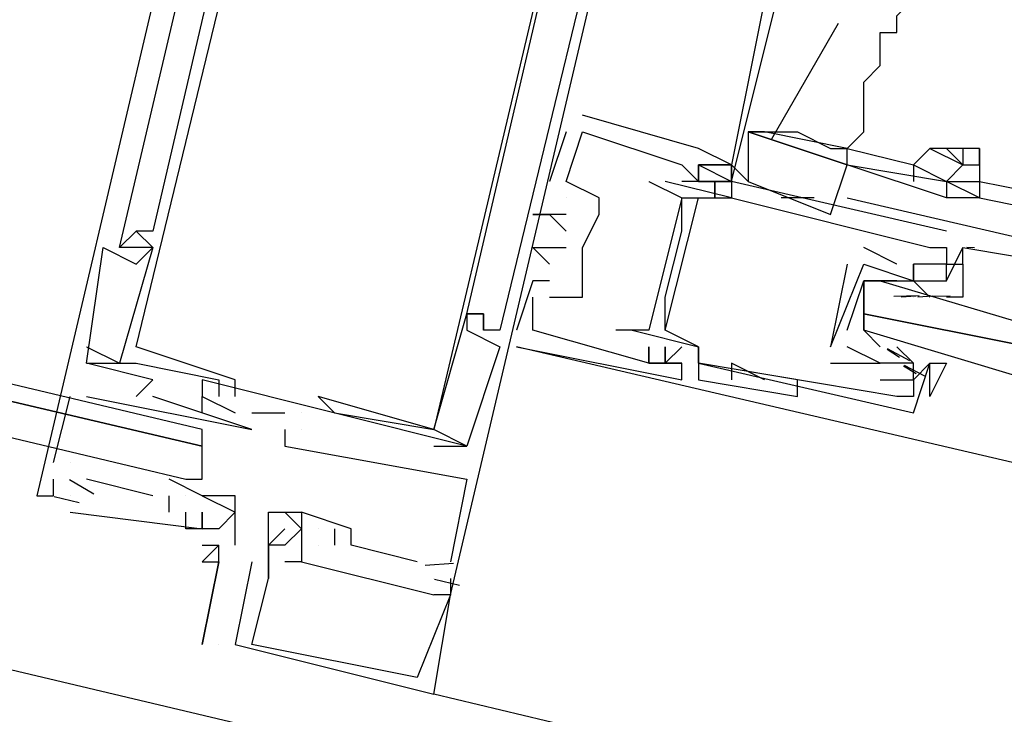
# Model space of a CAD drawing. Header units: feet. Extents: x -79 to 198, y -22 to 181.
# Tile 26 of 256: x 77.119 to 77.913, y 16.855 to 17.415. Entities that reach past the tile are written whole.
import ezdxf

# ---------------------------------------------------------------- set-up
doc = ezdxf.new("R2010")
doc.units = ezdxf.units.FT
doc.layers.add('A-LINEA', color=7, linetype='CONTINUOUS')

msp = doc.modelspace()

# ---------------------------------------------------------------- linework, layer by layer
at = {"layer": 'A-LINEA'}
for p, q in [((72.7333, 17.9244), (86.3467, 14.7111)), ((77.7794, 17.4118), (77.7256, 17.3184)), ((77.6667, 17.3111), (77.5733, 17.3378)), ((77.5733, 17.3378), (77.5733, 17.3378)), ((77.6667, 17.3111), (77.5733, 17.3378)), ((77.5733, 17.3378), (77.5733, 17.3378)), ((77.6667, 17.3111), (77.5733, 17.3378)), ((77.5733, 17.3378), (77.5733, 17.3378)), ((77.56, 17.3244), (77.5467, 17.2844)), ((77.56, 17.3244), (77.5467, 17.2844)), ((77.56, 17.3244), (77.5467, 17.2844)), ((77.56, 17.3244), (77.56, 17.3244)), ((77.56, 17.3244), (77.56, 17.3244)), ((77.56, 17.3244), (77.56, 17.3244)), ((77.5733, 17.3244), (77.5733, 17.3244)), ((77.5733, 17.3244), (77.5733, 17.3244)), ((77.5733, 17.3244), (77.5733, 17.3244)), ((77.5733, 17.3244), (77.5733, 17.3244)), ((77.5733, 17.3244), (77.5733, 17.3244)), ((77.5733, 17.3244), (77.5733, 17.3244)), ((77.7067, 17.3244), (77.72, 17.3244)), ((77.6667, 17.3111), (77.6667, 17.3111)), ((77.6667, 17.3111), (77.6667, 17.3111)), ((77.6667, 17.3111), (77.6667, 17.3111)), ((77.7867, 17.3111), (77.7867, 17.3111)), ((77.7867, 17.3111), (77.7867, 17.3111)), ((77.7867, 17.3111), (77.84, 17.2978)), ((77.88, 17.3111), (77.8667, 17.3111)), ((77.8933, 17.3111), (77.8933, 17.3111)), ((77.6533, 17.2978), (77.6533, 17.2978)), ((77.6533, 17.2978), (77.6533, 17.2978)), ((77.6533, 17.2978), (77.6533, 17.2978)), ((77.6533, 17.2978), (77.6533, 17.2978)), ((77.6533, 17.2978), (77.6533, 17.2978)), ((77.6533, 17.2978), (77.6533, 17.2978)), ((77.6667, 17.2978), (77.6667, 17.2844)), ((77.6667, 17.2844), (77.6667, 17.2978)), ((77.6667, 17.2978), (77.6667, 17.2978)), ((77.6667, 17.2978), (77.6667, 17.2844)), ((77.6667, 17.2844), (77.6667, 17.2978)), ((77.6667, 17.2978), (77.6667, 17.2978)), ((77.6667, 17.2978), (77.6667, 17.2844)), ((77.6667, 17.2844), (77.6667, 17.2978)), ((77.6667, 17.2978), (77.6667, 17.2978)), ((77.6933, 17.2978), (77.7067, 17.2844)), ((77.6933, 17.2978), (77.6933, 17.2978)), ((77.6933, 17.2978), (77.6933, 17.2978)), ((77.6933, 17.2978), (77.6933, 17.2978)), ((77.6933, 17.2978), (77.6933, 17.2978)), ((77.6933, 17.2978), (77.6933, 17.2978)), ((77.6933, 17.2978), (77.6933, 17.2978)), ((77.7867, 17.2978), (77.7867, 17.2978)), ((77.8933, 17.2978), (77.8933, 17.2978)), ((77.5467, 17.2844), (77.5467, 17.2844)), ((77.5467, 17.2844), (77.5467, 17.2844)), ((77.5467, 17.2844), (77.5467, 17.2844)), ((77.56, 17.2844), (77.56, 17.2844)), ((77.56, 17.2844), (77.56, 17.2844)), ((77.56, 17.2844), (77.56, 17.2844)), ((77.56, 17.2844), (77.56, 17.2844)), ((77.56, 17.2844), (77.56, 17.2844)), ((77.56, 17.2844), (77.56, 17.2844)), ((77.6267, 17.2844), (77.6267, 17.2844)), ((77.64, 17.2844), (77.64, 17.2844)), ((77.6667, 17.2844), (77.6533, 17.2844)), ((77.6667, 17.2844), (77.6533, 17.2844)), ((77.6667, 17.2844), (77.6533, 17.2844)), ((77.6667, 17.2844), (77.6667, 17.2844)), ((77.6667, 17.2844), (77.6667, 17.2844)), ((77.6667, 17.2844), (77.6667, 17.2844)), ((77.68, 17.2844), (77.68, 17.2711)), ((77.68, 17.2844), (77.68, 17.2844)), ((77.68, 17.2844), (77.68, 17.2844)), ((77.68, 17.2844), (77.68, 17.2711)), ((77.68, 17.2844), (77.68, 17.2844)), ((77.68, 17.2844), (77.68, 17.2844)), ((77.68, 17.2844), (77.68, 17.2711)), ((77.68, 17.2844), (77.68, 17.2844)), ((77.68, 17.2844), (77.68, 17.2844)), ((77.6933, 17.2844), (77.6933, 17.2844)), ((77.6933, 17.2844), (77.6933, 17.2844)), ((77.6933, 17.2844), (77.6933, 17.2844)), ((77.6933, 17.2844), (77.6933, 17.2844)), ((77.6933, 17.2844), (77.6933, 17.2844)), ((77.6933, 17.2844), (77.6933, 17.2844)), ((77.6933, 17.2844), (77.6933, 17.2844)), ((77.7067, 17.2844), (77.7733, 17.2578)), ((77.8933, 17.2844), (77.8933, 17.2844)), ((77.8933, 17.2844), (77.96, 17.2711)), ((77.56, 17.2711), (77.56, 17.2711)), ((77.56, 17.2711), (77.56, 17.2711)), ((77.56, 17.2711), (77.56, 17.2711)), ((77.5867, 17.2711), (77.5867, 17.2711)), ((77.5867, 17.2711), (77.5867, 17.2711)), ((77.5867, 17.2711), (77.5867, 17.2711)), ((77.64, 17.1644), (77.6667, 17.2711)), ((77.64, 17.1644), (77.6667, 17.2711)), ((77.64, 17.1644), (77.6667, 17.2711)), ((77.6533, 17.2711), (77.6533, 17.2711)), ((77.6533, 17.2711), (77.6533, 17.2711)), ((77.6667, 17.2711), (77.6667, 17.2711)), ((77.6933, 17.2711), (77.6933, 17.2711)), ((77.6933, 17.2711), (77.6933, 17.2711)), ((77.6933, 17.2711), (77.6933, 17.2711)), ((77.76, 17.2711), (77.7333, 17.2711)), ((77.7867, 17.2711), (77.96, 17.2311)), ((77.8933, 17.2711), (77.96, 17.2578)), ((77.5333, 17.2578), (77.5333, 17.2578)), ((77.5333, 17.2578), (77.5333, 17.2578)), ((77.5333, 17.2578), (77.5333, 17.2578)), ((77.5467, 17.2578), (77.5467, 17.2578)), ((77.5467, 17.2578), (77.5467, 17.2578)), ((77.5467, 17.2578), (77.5467, 17.2578)), ((77.5467, 17.2578), (77.5467, 17.2578)), ((77.5467, 17.2578), (77.5467, 17.2578)), ((77.5467, 17.2578), (77.5467, 17.2578)), ((77.56, 17.2578), (77.56, 17.2578)), ((77.56, 17.2578), (77.56, 17.2578)), ((77.56, 17.2578), (77.56, 17.2578)), ((77.5867, 17.2578), (77.5867, 17.2578)), ((77.5867, 17.2578), (77.5867, 17.2578)), ((77.5867, 17.2578), (77.5867, 17.2578)), ((77.5867, 17.2578), (77.5867, 17.2578)), ((77.2133, 17.2444), (77.2133, 17.2444)), ((77.2133, 17.2444), (77.2133, 17.2444)), ((77.2133, 17.2444), (77.2133, 17.2444)), ((77.2133, 17.2444), (77.2133, 17.2444)), ((77.2133, 17.2444), (77.2133, 17.2444)), ((77.2133, 17.2444), (77.2133, 17.2444)), ((77.2267, 17.2444), (77.2267, 17.2444)), ((77.2267, 17.2444), (77.2267, 17.2444)), ((77.2267, 17.2444), (77.2267, 17.2444)), ((77.56, 17.2444), (77.56, 17.2444)), ((77.56, 17.2444), (77.56, 17.2444)), ((77.56, 17.2444), (77.56, 17.2444)), ((77.6533, 17.2444), (77.6533, 17.2444)), ((77.8667, 17.2444), (77.8667, 17.2444)), ((77.1867, 17.2311), (77.1867, 17.2311)), ((77.1867, 17.2311), (77.1867, 17.2311)), ((77.1867, 17.2311), (77.1867, 17.2311)), ((77.2, 17.2311), (77.2, 17.2311)), ((77.2, 17.2311), (77.2, 17.2311)), ((77.2, 17.2311), (77.2, 17.2311)), ((77.2, 17.2311), (77.2, 17.2311)), ((77.2, 17.2311), (77.2, 17.2311)), ((77.2, 17.2311), (77.2, 17.2311)), ((77.2133, 17.2311), (77.2133, 17.2311)), ((77.2133, 17.2311), (77.2133, 17.2311)), ((77.2133, 17.2311), (77.2133, 17.2311)), ((77.2133, 17.2311), (77.2133, 17.2311)), ((77.2133, 17.2311), (77.2133, 17.2311)), ((77.2133, 17.2311), (77.2133, 17.2311)), ((77.2133, 17.2311), (77.2133, 17.2311)), ((77.2133, 17.2311), (77.2133, 17.2311)), ((77.2133, 17.2311), (77.2133, 17.2311)), ((77.2267, 17.2311), (77.2267, 17.2311)), ((77.2267, 17.2311), (77.2267, 17.2311)), ((77.2267, 17.2311), (77.2267, 17.2311)), ((77.2267, 17.2311), (77.2267, 17.2311)), ((77.2267, 17.2311), (77.2267, 17.2311)), ((77.2267, 17.2311), (77.2267, 17.2311)), ((77.5333, 17.2311), (77.5333, 17.2311)), ((77.5333, 17.2311), (77.5333, 17.2311)), ((77.5333, 17.2311), (77.5333, 17.2311)), ((77.56, 17.2311), (77.56, 17.2311)), ((77.56, 17.2311), (77.56, 17.2311)), ((77.56, 17.2311), (77.56, 17.2311)), ((77.5733, 17.2311), (77.5733, 17.2311)), ((77.5733, 17.2311), (77.5733, 17.2311)), ((77.5733, 17.2311), (77.5733, 17.2311)), ((77.5733, 17.2311), (77.5733, 17.2311)), ((77.5733, 17.2311), (77.5733, 17.2311)), ((77.8267, 17.2178), (77.8, 17.2311)), ((77.8, 17.2311), (77.8, 17.2311)), ((77.8533, 17.2311), (77.8533, 17.2311)), ((77.8667, 17.2044), (77.88, 17.2311)), ((77.8667, 17.2311), (77.8667, 17.2311)), ((77.8667, 17.2311), (77.8667, 17.2311)), ((77.88, 17.2311), (77.88, 17.2311)), ((77.88, 17.2178), (77.88, 17.2311)), ((77.88, 17.2178), (77.88, 17.2311)), ((77.88, 17.2178), (77.88, 17.2311)), ((77.8832, 17.2313), (77.8894, 17.2312)), ((77.8832, 17.2313), (77.8894, 17.2312)), ((77.8832, 17.2313), (77.8894, 17.2312)), ((77.2133, 17.2178), (77.2133, 17.2178)), ((77.2133, 17.2178), (77.2133, 17.2178)), ((77.2133, 17.2178), (77.2133, 17.2178)), ((77.5467, 17.2178), (77.5467, 17.2178)), ((77.5467, 17.2178), (77.5467, 17.2178)), ((77.5467, 17.2178), (77.5467, 17.2178)), ((77.7867, 17.2178), (77.7733, 17.1511)), ((77.7867, 17.2178), (77.7867, 17.2178)), ((77.8, 17.2178), (77.8, 17.2178)), ((77.8, 17.2178), (77.8, 17.2178)), ((77.8267, 17.2178), (77.8267, 17.2178)), ((77.84, 17.2178), (77.84, 17.2178)), ((77.84, 17.2178), (77.84, 17.2178)), ((77.8667, 17.2178), (77.8667, 17.2178)), ((77.5333, 17.2044), (77.5333, 17.2044)), ((77.5333, 17.2044), (77.5333, 17.2044)), ((77.5333, 17.2044), (77.5333, 17.2044)), ((77.5467, 17.2044), (77.5467, 17.2044)), ((77.5467, 17.2044), (77.5467, 17.2044)), ((77.5467, 17.2044), (77.5467, 17.2044)), ((77.5733, 17.2044), (77.5733, 17.2044)), ((77.5733, 17.2044), (77.5733, 17.2044)), ((77.5733, 17.2044), (77.5733, 17.2044)), ((77.8267, 17.2044), (77.8267, 17.2044)), ((77.84, 17.2044), (77.84, 17.2044)), ((77.84, 17.2044), (77.84, 17.2044)), ((77.8533, 17.1911), (77.84, 17.2044)), ((77.8533, 17.2044), (77.8533, 17.2044)), ((77.8667, 17.2044), (77.8667, 17.2044)), ((77.5333, 17.1911), (77.5333, 17.1911)), ((77.5333, 17.1911), (77.5333, 17.1911)), ((77.5333, 17.1911), (77.5333, 17.1911)), ((77.5467, 17.1911), (77.5467, 17.1911)), ((77.5467, 17.1911), (77.5467, 17.1911)), ((77.5467, 17.1911), (77.5467, 17.1911)), ((77.5733, 17.1911), (77.5733, 17.1911)), ((77.5733, 17.1911), (77.5733, 17.1911)), ((77.5733, 17.1911), (77.5733, 17.1911)), ((77.64, 17.1911), (77.64, 17.1911)), ((77.8, 17.1911), (77.8, 17.1778)), ((77.8244, 17.192), (77.8448, 17.1925)), ((77.8302, 17.1913), (77.8421, 17.1923)), ((77.84, 17.1911), (77.84, 17.1911)), ((77.8435, 17.1913), (77.8554, 17.1923)), ((77.8515, 17.1919), (77.8698, 17.1922)), ((77.48, 17.1778), (77.48, 17.1778)), ((77.48, 17.1778), (77.48, 17.1778)), ((77.48, 17.1778), (77.48, 17.1778)), ((77.48, 17.1778), (77.48, 17.1778)), ((77.48, 17.1778), (77.48, 17.1778)), ((77.48, 17.1778), (77.48, 17.1778)), ((77.48, 17.1778), (77.48, 17.1778)), ((77.48, 17.1778), (77.48, 17.1778)), ((77.48, 17.1778), (77.48, 17.1778)), ((77.4933, 17.1778), (77.4933, 17.1778)), ((77.4933, 17.1778), (77.4933, 17.1778)), ((77.4933, 17.1778), (77.4933, 17.1778)), ((77.4933, 17.1778), (77.4933, 17.1778)), ((77.4933, 17.1778), (77.4933, 17.1778)), ((77.4933, 17.1778), (77.4933, 17.1778)), ((77.4933, 17.1778), (77.4933, 17.1778)), ((77.4933, 17.1778), (77.4933, 17.1778)), ((77.4933, 17.1778), (77.4933, 17.1778)), ((77.48, 17.1644), (77.48, 17.1644)), ((77.48, 17.1644), (77.48, 17.1644)), ((77.48, 17.1644), (77.48, 17.1644)), ((77.4933, 17.1644), (77.4933, 17.1644)), ((77.4933, 17.1644), (77.4933, 17.1644)), ((77.4933, 17.1644), (77.4933, 17.1644)), ((77.4933, 17.1644), (77.4933, 17.1644)), ((77.4933, 17.1644), (77.4933, 17.1644)), ((77.4933, 17.1644), (77.4933, 17.1644)), ((77.5067, 17.1644), (77.5067, 17.1644)), ((77.5067, 17.1644), (77.5067, 17.1644)), ((77.5067, 17.1644), (77.5067, 17.1644)), ((77.52, 17.1644), (77.52, 17.1644)), ((77.52, 17.1644), (77.52, 17.1644)), ((77.52, 17.1644), (77.52, 17.1644)), ((77.5333, 17.1644), (77.5333, 17.1644)), ((77.5333, 17.1644), (77.5333, 17.1644)), ((77.5333, 17.1644), (77.5333, 17.1644)), ((77.5333, 17.1644), (77.5333, 17.1644)), ((77.5333, 17.1644), (77.5333, 17.1644)), ((77.5333, 17.1644), (77.5333, 17.1644)), ((77.6, 17.1644), (77.6, 17.1644)), ((77.6133, 17.1644), (77.6133, 17.1644)), ((77.6267, 17.1644), (77.6267, 17.1644)), ((77.64, 17.1644), (77.64, 17.1644)), ((77.8, 17.1644), (77.8, 17.1644)), ((77.1733, 17.1511), (77.1733, 17.1511)), ((77.1733, 17.1511), (77.2, 17.1378)), ((77.1733, 17.1511), (77.1733, 17.1511)), ((77.1733, 17.1511), (77.1733, 17.1511)), ((77.1733, 17.1511), (77.2, 17.1378)), ((77.1733, 17.1511), (77.1733, 17.1511)), ((77.1733, 17.1511), (77.1733, 17.1511)), ((77.1733, 17.1511), (77.2, 17.1378)), ((77.1733, 17.1511), (77.1733, 17.1511)), ((77.2133, 17.1511), (77.2133, 17.1511)), ((77.2133, 17.1511), (77.2133, 17.1511)), ((77.2133, 17.1511), (77.2133, 17.1511)), ((77.5067, 17.1511), (77.5067, 17.1511)), ((77.5067, 17.1511), (77.5067, 17.1511)), ((77.5067, 17.1511), (77.5067, 17.1511)), ((77.52, 17.1511), (77.52, 17.1511)), ((77.52, 17.1511), (77.52, 17.1511)), ((77.52, 17.1511), (77.52, 17.1511)), ((77.92, 17.0578), (77.52, 17.1511)), ((77.6267, 17.1511), (77.6267, 17.1511)), ((77.6267, 17.1511), (77.6267, 17.1511)), ((77.6267, 17.1511), (77.6267, 17.1511)), ((77.6267, 17.1378), (77.6267, 17.1511)), ((77.6267, 17.1378), (77.6267, 17.1511)), ((77.6667, 17.1511), (77.6667, 17.1511)), ((77.6667, 17.1511), (77.6667, 17.1511)), ((77.7733, 17.1511), (77.7733, 17.1511)), ((77.7733, 17.1511), (77.7733, 17.1511)), ((77.7867, 17.1511), (77.7867, 17.1511)), ((77.7867, 17.1511), (77.7867, 17.1511)), ((77.8133, 17.1511), (77.8133, 17.1511)), ((77.8289, 17.1426), (77.8188, 17.1488)), ((77.8372, 17.1397), (77.8192, 17.1494)), ((77.8267, 17.1511), (77.84, 17.1378)), ((77.8267, 17.1511), (77.8267, 17.1511)), ((77.1733, 17.1378), (77.1733, 17.1378)), ((77.1733, 17.1378), (77.1733, 17.1378)), ((77.1733, 17.1378), (77.1733, 17.1378)), ((77.1733, 17.1378), (77.1733, 17.1378)), ((77.1733, 17.1378), (77.1733, 17.1378)), ((77.1733, 17.1378), (77.1733, 17.1378)), ((77.2, 17.1378), (77.2, 17.1378)), ((77.2, 17.1378), (77.2, 17.1378)), ((77.2, 17.1378), (77.2, 17.1378)), ((77.2133, 17.1378), (77.2133, 17.1378)), ((77.2133, 17.1378), (77.2133, 17.1378)), ((77.2133, 17.1378), (77.2133, 17.1378)), ((77.6267, 17.1378), (77.6267, 17.1378)), ((77.6267, 17.1378), (77.6267, 17.1378)), ((77.6267, 17.1378), (77.6267, 17.1378)), ((77.6267, 17.1378), (77.6267, 17.1378)), ((77.6267, 17.1378), (77.6267, 17.1378)), ((77.6267, 17.1378), (77.6267, 17.1378)), ((77.6267, 17.1378), (77.6267, 17.1378)), ((77.64, 17.1378), (77.64, 17.1378)), ((77.64, 17.1378), (77.64, 17.1378)), ((77.64, 17.1378), (77.64, 17.1378)), ((77.64, 17.1378), (77.64, 17.1378)), ((77.6533, 17.1378), (77.6533, 17.1378)), ((77.6533, 17.1378), (77.6533, 17.1378)), ((77.6533, 17.1378), (77.6533, 17.1378)), ((77.6533, 17.1378), (77.6533, 17.1378)), ((77.6533, 17.1378), (77.6533, 17.1378)), ((77.6533, 17.1378), (77.6533, 17.1378)), ((77.6667, 17.1378), (77.6667, 17.1378)), ((77.6667, 17.1378), (77.6667, 17.1378)), ((77.7467, 17.1244), (77.6667, 17.1378)), ((77.7467, 17.1244), (77.6667, 17.1378)), ((77.72, 17.1244), (77.6933, 17.1378)), ((77.6933, 17.1378), (77.6933, 17.1244)), ((77.7733, 17.1378), (77.7733, 17.1378)), ((77.8133, 17.1378), (77.8133, 17.1378)), ((77.8133, 17.1378), (77.8133, 17.1378)), ((77.8267, 17.1378), (77.8267, 17.1378)), ((77.8422, 17.1293), (77.8321, 17.1355)), ((77.8493, 17.1275), (77.833, 17.1359)), ((77.84, 17.1378), (77.84, 17.1378)), ((77.8533, 17.1378), (77.8533, 17.1378)), ((77.2267, 17.1244), (77.2267, 17.1244)), ((77.2267, 17.1244), (77.2267, 17.1244)), ((77.2267, 17.1244), (77.2267, 17.1244)), ((77.2667, 17.1244), (77.2667, 17.1244)), ((77.2667, 17.1244), (77.2667, 17.1244)), ((77.2667, 17.1244), (77.2667, 17.1244)), ((77.28, 17.1244), (77.28, 17.1244)), ((77.28, 17.1244), (77.28, 17.1244)), ((77.28, 17.1244), (77.28, 17.1244)), ((77.2933, 17.1244), (77.2933, 17.1244)), ((77.2933, 17.1244), (77.2933, 17.1244)), ((77.2933, 17.1244), (77.2933, 17.1244)), ((77.6533, 17.1244), (77.6533, 17.1244)), ((77.6533, 17.1244), (77.6533, 17.1244)), ((77.6533, 17.1244), (77.6533, 17.1244)), ((77.6667, 17.1244), (77.6667, 17.1244)), ((77.72, 17.1244), (77.72, 17.1244)), ((77.8133, 17.1244), (77.8133, 17.1244)), ((77.84, 17.1244), (77.84, 17.1244)), ((77.1467, 17.0578), (77.16, 17.1111)), ((77.1467, 17.0578), (77.16, 17.1111)), ((77.1467, 17.0578), (77.16, 17.1111)), ((77.16, 17.1111), (77.16, 17.1111)), ((77.16, 17.1111), (77.16, 17.1111)), ((77.16, 17.1111), (77.16, 17.1111)), ((77.1733, 17.1111), (77.1733, 17.1111)), ((77.1733, 17.1111), (77.1733, 17.1111)), ((77.1733, 17.1111), (77.1733, 17.1111)), ((77.2133, 17.1111), (77.2133, 17.1111)), ((77.2133, 17.1111), (77.2133, 17.1111)), ((77.2133, 17.1111), (77.2133, 17.1111)), ((77.2267, 17.1111), (77.2267, 17.1111)), ((77.2267, 17.1111), (77.2267, 17.1111)), ((77.2267, 17.1111), (77.2267, 17.1111)), ((77.2667, 17.1111), (77.2667, 17.1111)), ((77.2667, 17.1111), (77.2667, 17.1111)), ((77.2667, 17.1111), (77.2667, 17.1111)), ((77.2667, 17.1111), (77.2667, 17.1111)), ((77.2667, 17.1111), (77.2667, 17.1111)), ((77.2667, 17.1111), (77.2667, 17.1111)), ((77.28, 17.1111), (77.28, 17.1111)), ((77.28, 17.1111), (77.28, 17.1111)), ((77.28, 17.1111), (77.28, 17.1111)), ((77.2933, 17.1111), (77.2933, 17.1111)), ((77.2933, 17.1111), (77.2933, 17.1111)), ((77.2933, 17.1111), (77.2933, 17.1111)), ((77.36, 17.1111), (77.36, 17.1111)), ((77.36, 17.1111), (77.36, 17.1111)), ((77.36, 17.1111), (77.36, 17.1111)), ((77.7467, 17.1111), (77.7467, 17.1111)), ((77.8267, 17.1111), (77.8267, 17.1111)), ((77.84, 17.1111), (77.84, 17.1111)), ((77.2667, 17.0978), (77.2667, 17.0978)), ((77.2667, 17.0978), (77.2667, 17.0978)), ((77.2667, 17.0978), (77.2667, 17.0978)), ((77.2933, 17.0978), (77.2933, 17.0978)), ((77.2933, 17.0978), (77.2933, 17.0978)), ((77.2933, 17.0978), (77.2933, 17.0978)), ((77.3067, 17.0978), (77.3333, 17.0978)), ((77.3067, 17.0978), (77.3067, 17.0978)), ((77.3067, 17.0978), (77.3333, 17.0978)), ((77.3067, 17.0978), (77.3067, 17.0978)), ((77.3067, 17.0978), (77.3333, 17.0978)), ((77.3067, 17.0978), (77.3067, 17.0978)), ((77.3333, 17.0978), (77.3333, 17.0978)), ((77.3333, 17.0978), (77.3333, 17.0978)), ((77.3333, 17.0978), (77.3333, 17.0978)), ((77.3467, 17.0978), (77.3467, 17.0978)), ((77.3467, 17.0978), (77.3467, 17.0978)), ((77.3467, 17.0978), (77.3467, 17.0978)), ((77.3733, 17.0978), (77.3733, 17.0978)), ((77.3733, 17.0978), (77.3733, 17.0978)), ((77.3733, 17.0978), (77.3733, 17.0978)), ((77.84, 17.0978), (77.84, 17.0978)), ((77.3067, 17.0844), (77.3067, 17.0844)), ((77.3067, 17.0844), (77.3067, 17.0844)), ((77.3067, 17.0844), (77.3067, 17.0844)), ((77.3333, 17.0844), (77.3333, 17.0844)), ((77.3333, 17.0844), (77.3333, 17.0844)), ((77.3333, 17.0844), (77.3333, 17.0844)), ((77.3467, 17.0844), (77.3467, 17.0844)), ((77.3467, 17.0844), (77.3467, 17.0844)), ((77.3467, 17.0844), (77.3467, 17.0844)), ((77.3467, 17.0844), (77.3467, 17.0844)), ((77.3467, 17.0844), (77.3467, 17.0844)), ((77.3467, 17.0844), (77.3467, 17.0844)), ((77.4533, 17.0844), (77.4533, 17.0844)), ((77.4533, 17.0844), (77.4533, 17.0844)), ((77.4533, 17.0844), (77.4533, 17.0844)), ((77.4533, 17.0844), (77.4533, 17.0844)), ((77.4533, 17.0844), (77.4533, 17.0844)), ((77.4533, 17.0844), (77.4533, 17.0844)), ((77.4533, 17.0844), (77.4533, 17.0844)), ((77.4533, 17.0844), (77.4533, 17.0844)), ((77.4533, 17.0844), (77.4533, 17.0844)), ((77.3333, 17.0711), (77.3333, 17.0711)), ((77.3333, 17.0711), (77.3333, 17.0711)), ((77.3333, 17.0711), (77.3333, 17.0711)), ((77.4533, 17.0711), (77.48, 17.0711)), ((77.4533, 17.0711), (77.4533, 17.0711)), ((77.4533, 17.0711), (77.48, 17.0711)), ((77.4533, 17.0711), (77.4533, 17.0711)), ((77.4533, 17.0711), (77.48, 17.0711)), ((77.4533, 17.0711), (77.4533, 17.0711)), ((77.48, 17.0711), (77.48, 17.0711)), ((77.48, 17.0711), (77.48, 17.0711)), ((77.48, 17.0711), (77.48, 17.0711)), ((77.48, 17.0711), (77.48, 17.0711)), ((77.48, 17.0711), (77.48, 17.0711)), ((77.48, 17.0711), (77.48, 17.0711)), ((77.1467, 17.0578), (77.1467, 17.0578)), ((77.1467, 17.0578), (77.1467, 17.0578)), ((77.1467, 17.0578), (77.1467, 17.0578)), ((77.16, 17.0578), (77.16, 17.0578)), ((77.16, 17.0578), (77.16, 17.0578)), ((77.16, 17.0578), (77.16, 17.0578)), ((77.1467, 17.0444), (77.1467, 17.0444)), ((77.1467, 17.0444), (77.1467, 17.0444)), ((77.1467, 17.0444), (77.1467, 17.0444)), ((77.1791, 17.0323), (77.1596, 17.0439)), ((77.1791, 17.0323), (77.1596, 17.0439)), ((77.1791, 17.0323), (77.1596, 17.0439)), ((77.2267, 17.0311), (77.1733, 17.0444)), ((77.1733, 17.0444), (77.1733, 17.0444)), ((77.2267, 17.0311), (77.1733, 17.0444)), ((77.1733, 17.0444), (77.1733, 17.0444)), ((77.2267, 17.0311), (77.1733, 17.0444)), ((77.1733, 17.0444), (77.1733, 17.0444)), ((77.2667, 17.0311), (77.24, 17.0444)), ((77.24, 17.0444), (77.24, 17.0444)), ((77.2667, 17.0311), (77.24, 17.0444)), ((77.24, 17.0444), (77.24, 17.0444)), ((77.2667, 17.0311), (77.24, 17.0444)), ((77.24, 17.0444), (77.24, 17.0444)), ((77.48, 17.0444), (77.48, 17.0444)), ((77.48, 17.0444), (77.48, 17.0444)), ((77.48, 17.0444), (77.48, 17.0444)), ((77.1333, 17.0311), (77.1333, 17.0311)), ((77.1333, 17.0311), (77.1333, 17.0311)), ((77.1333, 17.0311), (77.1333, 17.0311)), ((77.1467, 17.0311), (77.1467, 17.0311)), ((77.1467, 17.0311), (77.1467, 17.0311)), ((77.1467, 17.0311), (77.1467, 17.0311)), ((77.1467, 17.0311), (77.1467, 17.0311)), ((77.1467, 17.0311), (77.1467, 17.0311)), ((77.1467, 17.0311), (77.1467, 17.0311)), ((77.1673, 17.0254), (77.1473, 17.0302)), ((77.1673, 17.0254), (77.1473, 17.0302)), ((77.1673, 17.0254), (77.1473, 17.0302)), ((77.16, 17.0311), (77.16, 17.0311)), ((77.16, 17.0311), (77.16, 17.0311)), ((77.16, 17.0311), (77.16, 17.0311)), ((77.16, 17.0311), (77.16, 17.0311)), ((77.16, 17.0311), (77.16, 17.0311)), ((77.16, 17.0311), (77.16, 17.0311)), ((77.2267, 17.0311), (77.2267, 17.0311)), ((77.2267, 17.0311), (77.2267, 17.0311)), ((77.2267, 17.0311), (77.2267, 17.0311)), ((77.24, 17.0178), (77.24, 17.0311)), ((77.24, 17.0311), (77.24, 17.0311)), ((77.24, 17.0311), (77.24, 17.0311)), ((77.24, 17.0311), (77.24, 17.0311)), ((77.24, 17.0178), (77.24, 17.0311)), ((77.24, 17.0311), (77.24, 17.0311)), ((77.24, 17.0311), (77.24, 17.0311)), ((77.24, 17.0311), (77.24, 17.0311)), ((77.24, 17.0178), (77.24, 17.0311)), ((77.24, 17.0311), (77.24, 17.0311)), ((77.24, 17.0311), (77.24, 17.0311)), ((77.24, 17.0311), (77.24, 17.0311)), ((77.2533, 17.0311), (77.2533, 17.0311)), ((77.2533, 17.0311), (77.2533, 17.0311)), ((77.2533, 17.0311), (77.2533, 17.0311)), ((77.2533, 17.0311), (77.2533, 17.0311)), ((77.2533, 17.0311), (77.2533, 17.0311)), ((77.2533, 17.0311), (77.2533, 17.0311)), ((77.2667, 17.0311), (77.2667, 17.0311)), ((77.2667, 17.0311), (77.2667, 17.0311)), ((77.2667, 17.0311), (77.2667, 17.0311)), ((77.2667, 17.0311), (77.2667, 17.0311)), ((77.2667, 17.0311), (77.2667, 17.0311)), ((77.2933, 17.0311), (77.2933, 17.0311)), ((77.16, 17.0178), (77.16, 17.0178)), ((77.16, 17.0178), (77.16, 17.0178)), ((77.16, 17.0178), (77.16, 17.0178)), ((77.24, 17.0178), (77.24, 17.0178)), ((77.24, 17.0178), (77.24, 17.0178)), ((77.24, 17.0178), (77.24, 17.0178)), ((77.2533, 17.0178), (77.2533, 17.0178)), ((77.2533, 17.0178), (77.2533, 17.0178)), ((77.2533, 17.0178), (77.2533, 17.0178)), ((77.2667, 17.0178), (77.2667, 17.0178)), ((77.2667, 17.0178), (77.2667, 17.0178)), ((77.2933, 17.0178), (77.2933, 17.0178)), ((77.2933, 17.0178), (77.2933, 17.0178)), ((77.32, 17.0178), (77.32, 17.0178)), ((77.32, 17.0178), (77.32, 17.0178)), ((77.32, 17.0178), (77.32, 17.0178)), ((77.3333, 17.0178), (77.3333, 17.0178)), ((77.3333, 17.0178), (77.3333, 17.0178)), ((77.3333, 17.0178), (77.3333, 17.0178)), ((77.3467, 17.0178), (77.3467, 17.0178)), ((77.3467, 17.0178), (77.3467, 17.0178)), ((77.3467, 17.0178), (77.3467, 17.0178)), ((77.3467, 17.0178), (77.3467, 17.0178)), ((77.3467, 17.0178), (77.3467, 17.0178)), ((77.3467, 17.0178), (77.3467, 17.0178)), ((77.2533, 17.0044), (77.2533, 17.0044)), ((77.2533, 17.0044), (77.2533, 17.0044)), ((77.2533, 17.0044), (77.2533, 17.0044)), ((77.2667, 17.0044), (77.2667, 17.0044)), ((77.2667, 17.0044), (77.2667, 17.0044)), ((77.2667, 17.0044), (77.2667, 17.0044)), ((77.2667, 17.0044), (77.2667, 17.0044)), ((77.2667, 17.0044), (77.2667, 17.0044)), ((77.2667, 17.0044), (77.2667, 17.0044)), ((77.28, 17.0044), (77.28, 17.0044)), ((77.2933, 17.0044), (77.2933, 17.0044)), ((77.32, 17.0044), (77.32, 17.0044)), ((77.32, 17.0044), (77.32, 17.0044)), ((77.32, 17.0044), (77.32, 17.0044)), ((77.3333, 17.0044), (77.3333, 17.0044)), ((77.3333, 17.0044), (77.3333, 17.0044)), ((77.3333, 17.0044), (77.3333, 17.0044)), ((77.3467, 17.0044), (77.3467, 17.0044)), ((77.3467, 17.0044), (77.3467, 17.0044)), ((77.3467, 17.0044), (77.3467, 17.0044)), ((77.3467, 17.0044), (77.3467, 17.0044)), ((77.3467, 17.0044), (77.3467, 17.0044)), ((77.3467, 17.0044), (77.3467, 17.0044)), ((77.3467, 17.0044), (77.3467, 17.0044)), ((77.3467, 17.0044), (77.3467, 17.0044)), ((77.3467, 17.0044), (77.3467, 17.0044)), ((77.36, 17.0044), (77.36, 17.0044)), ((77.36, 17.0044), (77.36, 17.0044)), ((77.36, 17.0044), (77.36, 17.0044)), ((77.36, 17.0044), (77.36, 17.0044)), ((77.36, 17.0044), (77.36, 17.0044)), ((77.36, 17.0044), (77.36, 17.0044)), ((77.3733, 17.0044), (77.3733, 17.0044)), ((77.3733, 17.0044), (77.3733, 16.9911)), ((77.3733, 17.0044), (77.3733, 17.0044)), ((77.3733, 17.0044), (77.3733, 17.0044)), ((77.3733, 17.0044), (77.3733, 16.9911)), ((77.3733, 17.0044), (77.3733, 17.0044)), ((77.3733, 17.0044), (77.3733, 17.0044)), ((77.3733, 17.0044), (77.3733, 16.9911)), ((77.3733, 17.0044), (77.3733, 17.0044)), ((77.3867, 16.9911), (77.3867, 17.0044)), ((77.3867, 17.0044), (77.3867, 17.0044)), ((77.3867, 16.9911), (77.3867, 17.0044)), ((77.3867, 17.0044), (77.3867, 17.0044)), ((77.3867, 16.9911), (77.3867, 17.0044)), ((77.3867, 17.0044), (77.3867, 17.0044)), ((77.2667, 16.9911), (77.2667, 16.9911)), ((77.28, 16.9911), (77.28, 16.9911)), ((77.28, 16.9911), (77.28, 16.9911)), ((77.28, 16.9911), (77.28, 16.9911)), ((77.2933, 16.9911), (77.2933, 16.9911)), ((77.32, 16.9911), (77.32, 16.9911)), ((77.32, 16.9911), (77.32, 16.9911)), ((77.32, 16.9911), (77.32, 16.9911)), ((77.32, 16.9911), (77.32, 16.9911)), ((77.32, 16.9911), (77.32, 16.9911)), ((77.32, 16.9911), (77.32, 16.9911)), ((77.3333, 16.9911), (77.3333, 16.9911)), ((77.3333, 16.9911), (77.3333, 16.9911)), ((77.3333, 16.9911), (77.3333, 16.9911)), ((77.3467, 16.9911), (77.3467, 16.9911)), ((77.3467, 16.9911), (77.3467, 16.9911)), ((77.3467, 16.9911), (77.3467, 16.9911)), ((77.3467, 16.9911), (77.3467, 16.9911)), ((77.3467, 16.9911), (77.3467, 16.9911)), ((77.3467, 16.9911), (77.3467, 16.9911)), ((77.36, 16.9911), (77.36, 16.9911)), ((77.36, 16.9911), (77.36, 16.9911)), ((77.36, 16.9911), (77.36, 16.9911)), ((77.36, 16.9911), (77.36, 16.9911)), ((77.36, 16.9911), (77.36, 16.9911)), ((77.36, 16.9911), (77.36, 16.9911)), ((77.3733, 16.9911), (77.3733, 16.9911)), ((77.3733, 16.9911), (77.3733, 16.9911)), ((77.3733, 16.9911), (77.3733, 16.9911)), ((77.44, 16.9778), (77.3867, 16.9911)), ((77.3867, 16.9911), (77.3867, 16.9911)), ((77.44, 16.9778), (77.3867, 16.9911)), ((77.3867, 16.9911), (77.3867, 16.9911)), ((77.44, 16.9778), (77.3867, 16.9911)), ((77.3867, 16.9911), (77.3867, 16.9911)), ((77.2667, 16.9778), (77.2667, 16.9778)), ((77.28, 16.9778), (77.28, 16.9778)), ((77.28, 16.9778), (77.28, 16.9778)), ((77.3067, 16.9778), (77.3067, 16.9778)), ((77.3067, 16.9778), (77.3067, 16.9778)), ((77.3067, 16.9778), (77.3067, 16.9778)), ((77.32, 16.9778), (77.32, 16.9778)), ((77.32, 16.9778), (77.32, 16.9778)), ((77.32, 16.9778), (77.32, 16.9778)), ((77.32, 16.9778), (77.32, 16.9778)), ((77.32, 16.9778), (77.32, 16.9778)), ((77.32, 16.9778), (77.32, 16.9778)), ((77.32, 16.9778), (77.32, 16.9778)), ((77.32, 16.9778), (77.32, 16.9778)), ((77.32, 16.9778), (77.32, 16.9778)), ((77.32, 16.9778), (77.32, 16.9778)), ((77.32, 16.9778), (77.32, 16.9778)), ((77.32, 16.9778), (77.32, 16.9778)), ((77.3333, 16.9778), (77.3333, 16.9778)), ((77.3333, 16.9778), (77.3333, 16.9778)), ((77.3333, 16.9778), (77.3333, 16.9778)), ((77.3467, 16.9778), (77.3467, 16.9778)), ((77.3467, 16.9778), (77.3467, 16.9778)), ((77.3467, 16.9778), (77.3467, 16.9778)), ((77.3467, 16.9778), (77.3467, 16.9778)), ((77.3467, 16.9778), (77.3467, 16.9778)), ((77.3467, 16.9778), (77.3467, 16.9778)), ((77.44, 16.9778), (77.44, 16.9778)), ((77.44, 16.9778), (77.44, 16.9778)), ((77.44, 16.9778), (77.44, 16.9778)), ((77.4691, 16.9765), (77.4465, 16.9749)), ((77.4691, 16.9765), (77.4465, 16.9749)), ((77.4691, 16.9765), (77.4465, 16.9749)), ((77.4667, 16.9778), (77.4667, 16.9778)), ((77.4667, 16.9778), (77.4667, 16.9778)), ((77.4667, 16.9778), (77.4667, 16.9778)), ((77.32, 16.9644), (77.32, 16.9644)), ((77.32, 16.9644), (77.32, 16.9644)), ((77.32, 16.9644), (77.32, 16.9644)), ((77.32, 16.9644), (77.32, 16.9644)), ((77.32, 16.9644), (77.32, 16.9644)), ((77.32, 16.9644), (77.32, 16.9644)), ((77.4533, 16.9644), (77.4533, 16.9644)), ((77.4533, 16.9644), (77.4533, 16.9644)), ((77.4533, 16.9644), (77.4533, 16.9644)), ((77.4533, 16.9644), (77.4533, 16.9644)), ((77.4533, 16.9644), (77.4533, 16.9644)), ((77.4533, 16.9644), (77.4533, 16.9644)), ((77.474, 16.9588), (77.454, 16.9635)), ((77.474, 16.9588), (77.454, 16.9635)), ((77.474, 16.9588), (77.454, 16.9635)), ((77.4667, 16.9644), (77.4667, 16.9644)), ((77.4667, 16.9644), (77.4667, 16.9644)), ((77.4667, 16.9644), (77.4667, 16.9644)), ((77.4533, 16.9511), (77.4533, 16.9511)), ((77.4533, 16.9511), (77.4533, 16.9511)), ((77.4533, 16.9511), (77.4533, 16.9511)), ((77.4533, 16.9511), (77.4533, 16.9511)), ((77.4533, 16.9511), (77.4533, 16.9511)), ((77.4533, 16.9511), (77.4533, 16.9511)), ((77.4667, 16.9511), (77.4667, 16.9511)), ((77.4667, 16.9511), (77.4667, 16.9511)), ((77.4667, 16.9511), (77.4667, 16.9511)), ((77.4667, 16.9511), (77.4667, 16.9511)), ((77.4667, 16.9511), (77.4667, 16.9511)), ((77.4667, 16.9511), (77.4667, 16.9511)), ((77.4667, 16.9511), (77.4667, 16.9511)), ((77.4667, 16.9511), (77.4667, 16.9511)), ((77.4667, 16.9511), (77.4667, 16.9511)), ((77.2667, 16.9111), (77.2667, 16.9111)), ((77.28, 16.9111), (77.28, 16.9111)), ((77.2933, 16.9111), (77.2933, 16.9111)), ((77.2933, 16.9111), (77.2933, 16.9111)), ((77.2933, 16.9111), (77.2933, 16.9111)), ((77.3067, 16.9111), (77.3067, 16.9111)), ((77.3067, 16.9111), (77.3067, 16.9111)), ((77.3067, 16.9111), (77.3067, 16.9111)), ((77.44, 16.8844), (77.44, 16.8844)), ((77.44, 16.8844), (77.44, 16.8844)), ((77.44, 16.8844), (77.44, 16.8844)), ((77.4533, 16.8711), (77.4533, 16.8711)), ((86.0267, 14.8311), (77.4533, 16.8711)), ((77.4533, 16.8711), (77.4533, 16.8711)), ((77.4533, 16.8711), (77.4533, 16.8711))]:
    msp.add_line(p, q, dxfattribs=at)
for points in [[(72.9467, 18.0978), (72.9467, 18.0844), (77.2667, 17.0711), (77.2667, 17.0844), (72.9467, 18.1111), (72.9467, 18.0978)], [(72.9467, 18.0711), (77.2533, 17.0444), (77.2667, 17.0444), (77.2667, 17.0578), (77.2667, 17.0711), (72.9467, 18.0844), (72.9333, 18.0711), (72.9467, 18.0711)], [(77.44, 17.6578), (77.4533, 17.6711), (77.2933, 17.7111), (77.1333, 17.0311), (77.1467, 17.0311), (77.1467, 17.0444)], [(77.44, 17.6578), (77.4533, 17.6711), (77.2933, 17.7111), (77.1333, 17.0311), (77.1467, 17.0311), (77.1467, 17.0444)], [(77.44, 17.6578), (77.4533, 17.6711), (77.2933, 17.7111), (77.1333, 17.0311), (77.1467, 17.0311), (77.1467, 17.0444)], [(77.2133, 17.1111), (77.2267, 17.1244), (77.1733, 17.1378), (77.1867, 17.2311), (77.2133, 17.2178), (77.2267, 17.2311), (77.2133, 17.2311), (77.2, 17.2311), (77.3067, 17.6844)], [(77.2133, 17.1111), (77.2267, 17.1244), (77.1733, 17.1378), (77.1867, 17.2311), (77.2133, 17.2178), (77.2267, 17.2311), (77.2133, 17.2311), (77.2, 17.2311), (77.3067, 17.6844)], [(77.2133, 17.1111), (77.2267, 17.1244), (77.1733, 17.1378), (77.1867, 17.2311), (77.2133, 17.2178), (77.2267, 17.2311), (77.2133, 17.2311), (77.2, 17.2311), (77.3067, 17.6844)], [(77.3067, 17.6711), (77.3067, 17.6444), (77.32, 17.6444), (77.2267, 17.2444), (77.2133, 17.2444), (77.2, 17.2311)], [(77.3067, 17.6711), (77.3067, 17.6444), (77.32, 17.6444), (77.2267, 17.2444), (77.2133, 17.2444), (77.2, 17.2311)], [(77.3067, 17.6711), (77.3067, 17.6444), (77.32, 17.6444), (77.2267, 17.2444), (77.2133, 17.2444), (77.2, 17.2311)], [(77.4667, 16.9644), (77.4667, 16.9511), (77.6267, 17.6311), (77.48, 17.6578), (77.4667, 17.6444), (77.3867, 17.6578), (77.3867, 17.6444), (77.3867, 17.6311)], [(77.4667, 16.9644), (77.4667, 16.9511), (77.6267, 17.6311), (77.48, 17.6578), (77.4667, 17.6444), (77.3867, 17.6578), (77.3867, 17.6444), (77.3867, 17.6311)], [(77.4667, 16.9644), (77.4667, 16.9511), (77.6267, 17.6311), (77.48, 17.6578), (77.4667, 17.6444), (77.3867, 17.6578), (77.3867, 17.6444), (77.3867, 17.6311)], [(77.2933, 17.1111), (77.2933, 17.1244), (77.2933, 17.1244), (77.2133, 17.1511), (77.3333, 17.6444), (77.4133, 17.6178)], [(77.2933, 17.1111), (77.2933, 17.1244), (77.2933, 17.1244), (77.2133, 17.1511), (77.3333, 17.6444), (77.4133, 17.6178)], [(77.2933, 17.1111), (77.2933, 17.1244), (77.2933, 17.1244), (77.2133, 17.1511), (77.3333, 17.6444), (77.4133, 17.6178)], [(77.5867, 17.6044), (77.6, 17.6178), (77.6133, 17.6044), (77.5067, 17.1644), (77.4933, 17.1644)], [(77.5867, 17.6044), (77.6, 17.6178), (77.6133, 17.6044), (77.5067, 17.1644), (77.4933, 17.1644)], [(77.5867, 17.6044), (77.6, 17.6178), (77.6133, 17.6044), (77.5067, 17.1644), (77.4933, 17.1644)], [(77.48, 17.6044), (77.5733, 17.5911), (77.4533, 17.0844), (77.36, 17.1111), (77.36, 17.1111), (77.3733, 17.0978), (77.4533, 17.0844)], [(77.48, 17.6044), (77.5733, 17.5911), (77.4533, 17.0844), (77.36, 17.1111), (77.36, 17.1111), (77.3733, 17.0978), (77.4533, 17.0844)], [(77.48, 17.6044), (77.5733, 17.5911), (77.4533, 17.0844), (77.36, 17.1111), (77.36, 17.1111), (77.3733, 17.0978), (77.4533, 17.0844)], [(77.48, 17.0711), (77.4533, 17.0844), (77.48, 17.1778), (77.4933, 17.1778), (77.4933, 17.1644), (77.4933, 17.1778), (77.48, 17.1778), (77.5733, 17.5778)], [(77.48, 17.0711), (77.4533, 17.0844), (77.48, 17.1778), (77.4933, 17.1778), (77.4933, 17.1644), (77.4933, 17.1778), (77.48, 17.1778), (77.5733, 17.5778)], [(77.48, 17.0711), (77.4533, 17.0844), (77.48, 17.1778), (77.4933, 17.1778), (77.4933, 17.1644), (77.4933, 17.1778), (77.48, 17.1778), (77.5733, 17.5778)], [(77.6, 17.4444), (77.5867, 17.4444), (77.6133, 17.5244), (77.7333, 17.4978), (77.6933, 17.2978), (77.6667, 17.3111)], [(77.6, 17.4444), (77.5867, 17.4444), (77.6133, 17.5244), (77.7333, 17.4978), (77.6933, 17.2978), (77.6667, 17.3111)], [(77.6, 17.4444), (77.5867, 17.4444), (77.6133, 17.5244), (77.7333, 17.4978), (77.6933, 17.2978), (77.6667, 17.3111)], [(77.5467, 17.1911), (77.5733, 17.1911), (77.5733, 17.2044), (77.5733, 17.2311), (77.5867, 17.2578), (77.5867, 17.2711), (77.56, 17.2844), (77.5733, 17.3244), (77.6533, 17.2978), (77.6667, 17.2844), (77.6667, 17.2978), (77.6933, 17.2978), (77.6933, 17.2844), (77.68, 17.2844), (77.6933, 17.2844), (77.7467, 17.4978)], [(77.5467, 17.1911), (77.5733, 17.1911), (77.5733, 17.2044), (77.5733, 17.2311), (77.5867, 17.2578), (77.5867, 17.2711), (77.56, 17.2844), (77.5733, 17.3244), (77.6533, 17.2978), (77.6667, 17.2844), (77.6667, 17.2978), (77.6933, 17.2978), (77.6933, 17.2844), (77.68, 17.2844), (77.6933, 17.2844), (77.7467, 17.4978)], [(77.5467, 17.1911), (77.5733, 17.1911), (77.5733, 17.2044), (77.5733, 17.2311), (77.5867, 17.2578), (77.5867, 17.2711), (77.56, 17.2844), (77.5733, 17.3244), (77.6533, 17.2978), (77.6667, 17.2844), (77.6667, 17.2978), (77.6933, 17.2978), (77.6933, 17.2844), (77.68, 17.2844), (77.6933, 17.2844), (77.7467, 17.4978)], [(77.7867, 17.3111), (77.8, 17.3244), (77.8, 17.3511), (77.8, 17.3644), (77.8133, 17.3778), (77.8133, 17.3911), (77.8133, 17.4044), (77.8267, 17.4044), (77.8267, 17.4178), (77.84, 17.4311)], [(77.7733, 17.2578), (77.7867, 17.2978), (77.7067, 17.3244), (77.7067, 17.2844)], [(77.7867, 17.3111), (77.7867, 17.3111), (77.72, 17.3244), (77.7067, 17.3244), (77.7867, 17.2978), (77.7867, 17.3111), (77.7867, 17.3111)], [(77.72, 17.3244), (77.7467, 17.3244), (77.7733, 17.3111), (77.7867, 17.3111), (77.7867, 17.3111), (77.84, 17.2978)], [(77.8667, 17.3111), (77.8533, 17.3111), (77.84, 17.2978), (77.84, 17.2844)], [(77.8533, 17.3111), (77.88, 17.2978), (77.8667, 17.2844)], [(77.8667, 17.3111), (77.8667, 17.3111), (77.88, 17.2978)], [(77.8933, 17.2978), (77.8933, 17.3111), (77.88, 17.3111), (77.88, 17.2978), (77.88, 17.2978)], [(77.8933, 17.3111), (77.8933, 17.2978), (77.8933, 17.2844), (77.8933, 17.2711), (77.8933, 17.2711)], [(77.6667, 17.2844), (77.6667, 17.2844), (77.6667, 17.2978)], [(77.6933, 17.2844), (77.6933, 17.2978), (77.6667, 17.2978), (77.6667, 17.2978), (77.6933, 17.2844)], [(77.6667, 17.2844), (77.6667, 17.2844), (77.6667, 17.2978)], [(77.6933, 17.2844), (77.6933, 17.2978), (77.6667, 17.2978), (77.6667, 17.2978), (77.6933, 17.2844)], [(77.6667, 17.2844), (77.6667, 17.2844), (77.6667, 17.2978)], [(77.6933, 17.2844), (77.6933, 17.2978), (77.6667, 17.2978), (77.6667, 17.2978), (77.6933, 17.2844)], [(77.7867, 17.2978), (77.8667, 17.2844), (77.8667, 17.2711), (77.7867, 17.2978)], [(77.84, 17.2978), (77.8667, 17.2844), (77.8667, 17.2844), (77.8667, 17.2844)], [(77.8667, 17.2844), (77.88, 17.2978), (77.8933, 17.2978), (77.8933, 17.2844)], [(77.6267, 17.2844), (77.6533, 17.2711), (77.6267, 17.1644), (77.6, 17.1644)], [(77.8667, 17.2444), (77.6933, 17.2844), (77.6933, 17.2711), (77.64, 17.2844)], [(77.68, 17.2844), (77.6667, 17.2844), (77.68, 17.2844), (77.68, 17.2711)], [(77.68, 17.2844), (77.6667, 17.2844), (77.68, 17.2844), (77.68, 17.2711)], [(77.68, 17.2844), (77.6667, 17.2844), (77.68, 17.2844), (77.68, 17.2711)], [(77.68, 17.2711), (77.68, 17.2844), (77.68, 17.2711)], [(77.68, 17.2711), (77.68, 17.2844), (77.68, 17.2711)], [(77.68, 17.2711), (77.68, 17.2844), (77.68, 17.2711)], [(77.8933, 17.2844), (77.8933, 17.2711), (77.8667, 17.2844), (77.8933, 17.2844)], [(77.56, 17.2711), (77.56, 17.2711), (77.56, 17.2711)], [(77.56, 17.2711), (77.56, 17.2711), (77.56, 17.2711)], [(77.56, 17.2711), (77.56, 17.2711), (77.56, 17.2711)], [(77.8133, 17.1244), (77.84, 17.1244), (77.84, 17.1111), (77.8267, 17.1111), (77.6667, 17.1378), (77.6667, 17.1511), (77.64, 17.1644), (77.64, 17.1911), (77.6533, 17.2444), (77.6533, 17.2711), (77.6667, 17.2711), (77.6933, 17.2711)], [(77.6933, 17.2711), (77.8533, 17.2311), (77.8667, 17.2311), (77.8667, 17.2178), (77.84, 17.2178), (77.84, 17.2178)], [(77.8933, 17.2711), (77.8933, 17.2711), (77.8667, 17.2711)], [(77.8933, 17.2711), (77.8933, 17.2711), (77.8933, 17.2711)], [(77.56, 17.2578), (77.5467, 17.2578), (77.5333, 17.2578), (77.5467, 17.2578), (77.56, 17.2444)], [(77.56, 17.2578), (77.5467, 17.2578), (77.5333, 17.2578), (77.5467, 17.2578), (77.56, 17.2444)], [(77.56, 17.2578), (77.5467, 17.2578), (77.5333, 17.2578), (77.5467, 17.2578), (77.56, 17.2444)], [(77.5733, 17.2044), (77.5733, 17.2311), (77.5733, 17.2311), (77.5867, 17.2578)], [(77.2133, 17.2444), (77.2267, 17.2311), (77.2, 17.1378)], [(77.2133, 17.2444), (77.2267, 17.2311), (77.2, 17.1378)], [(77.2133, 17.2444), (77.2267, 17.2311), (77.2, 17.1378)], [(77.5467, 17.2178), (77.5467, 17.2178), (77.5333, 17.2311), (77.56, 17.2311), (77.56, 17.2311)], [(77.5467, 17.2178), (77.5467, 17.2178), (77.5333, 17.2311), (77.56, 17.2311), (77.56, 17.2311)], [(77.5467, 17.2178), (77.5467, 17.2178), (77.5333, 17.2311), (77.56, 17.2311), (77.56, 17.2311)], [(77.88, 17.2178), (77.88, 17.2178), (77.88, 17.2311), (77.96, 17.2178)], [(77.88, 17.2178), (77.88, 17.2178), (77.88, 17.2311)], [(77.88, 17.2178), (77.88, 17.2178), (77.88, 17.2311)], [(77.7733, 17.1511), (77.8, 17.2178), (77.84, 17.2044), (77.84, 17.2178), (77.84, 17.2044), (77.8533, 17.2044), (77.8533, 17.2044)], [(77.7867, 17.1644), (77.8, 17.2044), (77.8267, 17.2044), (77.84, 17.2044), (77.8533, 17.2044), (77.8667, 17.2044), (77.8667, 17.2178), (77.88, 17.2178), (77.88, 17.1911), (77.8667, 17.1911)], [(77.5467, 17.2044), (77.5333, 17.2044), (77.5333, 17.2044), (77.52, 17.1644)], [(77.5467, 17.2044), (77.5333, 17.2044), (77.5333, 17.2044), (77.52, 17.1644)], [(77.5467, 17.2044), (77.5333, 17.2044), (77.5333, 17.2044), (77.52, 17.1644)], [(77.8267, 17.2044), (77.8, 17.2044), (77.8, 17.1644), (77.8133, 17.1511)], [(77.9333, 17.1244), (77.8, 17.1644), (77.8, 17.1778), (77.9333, 17.1511), (77.8, 17.1778), (77.8, 17.1911), (77.8, 17.2044), (77.8133, 17.2044), (77.9467, 17.1644)], [(77.52, 17.1511), (77.6533, 17.1244), (77.6533, 17.1378), (77.64, 17.1378), (77.6533, 17.1378), (77.6267, 17.1378), (77.6267, 17.1511), (77.6267, 17.1378), (77.5333, 17.1644), (77.5333, 17.1911)], [(77.52, 17.1511), (77.6533, 17.1244), (77.6533, 17.1378), (77.64, 17.1378), (77.6533, 17.1378), (77.6267, 17.1378), (77.6267, 17.1511), (77.6267, 17.1378), (77.5333, 17.1644), (77.5333, 17.1911)], [(77.52, 17.1511), (77.6533, 17.1244), (77.6533, 17.1378), (77.64, 17.1378), (77.6533, 17.1378), (77.6267, 17.1378), (77.6267, 17.1511), (77.6267, 17.1378), (77.5333, 17.1644), (77.5333, 17.1911)], [(77.4933, 17.1778), (77.48, 17.1778), (77.48, 17.1644), (77.5067, 17.1511), (77.48, 17.0711), (77.2667, 17.1244), (77.2667, 17.1111)], [(77.4933, 17.1778), (77.48, 17.1778), (77.48, 17.1644), (77.5067, 17.1511), (77.48, 17.0711), (77.2667, 17.1244), (77.2667, 17.1111)], [(77.4933, 17.1778), (77.48, 17.1778), (77.48, 17.1644), (77.5067, 17.1511), (77.48, 17.0711), (77.2667, 17.1244), (77.2667, 17.1111)], [(77.4933, 17.1644), (77.4933, 17.1778), (77.4933, 17.1778), (77.48, 17.1778)], [(77.4933, 17.1644), (77.4933, 17.1778), (77.4933, 17.1778), (77.48, 17.1778)], [(77.4933, 17.1644), (77.4933, 17.1778), (77.4933, 17.1778), (77.48, 17.1778)], [(77.6133, 17.1644), (77.6667, 17.1511), (77.6667, 17.1378), (77.84, 17.0978), (77.8533, 17.1378)], [(77.6533, 17.1511), (77.64, 17.1378), (77.64, 17.1511), (77.64, 17.1378), (77.6533, 17.1511), (77.64, 17.1378)], [(77.64, 17.1378), (77.64, 17.1511), (77.64, 17.1378), (77.6533, 17.1511)], [(77.8267, 17.1378), (77.8133, 17.1378), (77.7867, 17.1511)], [(77.8533, 17.1378), (77.8667, 17.1378), (77.8533, 17.1111), (77.8533, 17.1244), (77.8533, 17.1378), (77.84, 17.1244), (77.84, 17.1378), (77.8267, 17.1378), (77.8133, 17.1378), (77.7867, 17.1511)], [(77.1733, 17.1378), (77.2133, 17.1378), (77.28, 17.1244), (77.28, 17.1111)], [(77.1733, 17.1378), (77.2133, 17.1378), (77.28, 17.1244), (77.28, 17.1111)], [(77.1733, 17.1378), (77.2133, 17.1378), (77.28, 17.1244), (77.28, 17.1111)], [(77.6667, 17.1378), (77.6667, 17.1244), (77.7467, 17.1111), (77.7467, 17.1244)], [(77.7733, 17.1378), (77.8133, 17.1378), (77.8133, 17.1378)], [(77.1733, 17.1111), (77.3067, 17.0844), (77.2267, 17.1111)], [(77.1733, 17.1111), (77.3067, 17.0844), (77.2267, 17.1111)], [(77.1733, 17.1111), (77.3067, 17.0844), (77.2267, 17.1111)], [(77.2667, 17.0978), (77.2667, 17.0978), (77.2667, 17.1111), (77.2933, 17.0978)], [(77.2667, 17.0978), (77.2667, 17.0978), (77.2667, 17.1111), (77.2933, 17.0978)], [(77.2667, 17.0978), (77.2667, 17.0978), (77.2667, 17.1111), (77.2933, 17.0978)], [(77.3333, 17.0844), (77.3333, 17.0711), (77.48, 17.0444), (77.4667, 16.9778)], [(77.3333, 17.0844), (77.3333, 17.0711), (77.48, 17.0444), (77.4667, 16.9778)], [(77.3333, 17.0844), (77.3333, 17.0711), (77.48, 17.0444), (77.4667, 16.9778)], [(77.2667, 17.0311), (77.2933, 17.0178), (77.28, 17.0044), (77.2667, 17.0044), (77.2667, 17.0178)], [(77.2933, 16.9911), (77.2933, 17.0044), (77.2933, 17.0178), (77.2933, 17.0311), (77.2667, 17.0311), (77.2667, 17.0311), (77.2667, 17.0311), (77.2667, 17.0311), (77.2667, 17.0311)], [(77.16, 17.0178), (77.2667, 17.0044), (77.2533, 17.0044), (77.2533, 17.0178), (77.2533, 17.0178)], [(77.16, 17.0178), (77.2667, 17.0044), (77.2533, 17.0044), (77.2533, 17.0178), (77.2533, 17.0178)], [(77.16, 17.0178), (77.2667, 17.0044), (77.2533, 17.0044), (77.2533, 17.0178), (77.2533, 17.0178)], [(77.2667, 17.0178), (77.2667, 17.0044), (77.2667, 17.0044), (77.2667, 17.0044)], [(77.3333, 17.0178), (77.3467, 17.0044), (77.3333, 16.9911), (77.32, 16.9911), (77.3333, 17.0044)], [(77.32, 16.9911), (77.32, 16.9778), (77.32, 17.0044), (77.32, 17.0178), (77.3467, 17.0178), (77.3467, 17.0044), (77.3467, 17.0044), (77.3467, 17.0044), (77.3467, 17.0044), (77.3467, 16.9911), (77.3467, 16.9911), (77.3467, 16.9778), (77.3333, 16.9778), (77.3333, 16.9778)], [(77.3333, 17.0178), (77.3467, 17.0044), (77.3333, 16.9911), (77.32, 16.9911), (77.3333, 17.0044)], [(77.32, 16.9911), (77.32, 16.9778), (77.32, 17.0044), (77.32, 17.0178), (77.3467, 17.0178), (77.3467, 17.0044), (77.3467, 17.0044), (77.3467, 17.0044), (77.3467, 17.0044), (77.3467, 16.9911), (77.3467, 16.9911), (77.3467, 16.9778), (77.3333, 16.9778), (77.3333, 16.9778)], [(77.3333, 17.0178), (77.3467, 17.0044), (77.3333, 16.9911), (77.32, 16.9911), (77.3333, 17.0044)], [(77.32, 16.9911), (77.32, 16.9778), (77.32, 17.0044), (77.32, 17.0178), (77.3467, 17.0178), (77.3467, 17.0044), (77.3467, 17.0044), (77.3467, 17.0044), (77.3467, 17.0044), (77.3467, 16.9911), (77.3467, 16.9911), (77.3467, 16.9778), (77.3333, 16.9778), (77.3333, 16.9778)], [(77.3867, 17.0044), (77.3467, 17.0178), (77.3467, 17.0044)], [(77.3867, 17.0044), (77.3467, 17.0178), (77.3467, 17.0044)], [(77.3867, 17.0044), (77.3467, 17.0178), (77.3467, 17.0044)], [(77.28, 16.9911), (77.2667, 16.9778), (77.2667, 16.9778), (77.28, 16.9778), (77.28, 16.9778), (77.2667, 16.9111), (77.2667, 16.9111), (77.28, 16.9778), (77.28, 16.9911)], [(77.2667, 16.9911), (77.28, 16.9911), (77.28, 16.9911)], [(77.3467, 16.9911), (77.3467, 16.9778), (77.4533, 16.9511)], [(77.3467, 16.9911), (77.3467, 16.9778), (77.4533, 16.9511)], [(77.3467, 16.9911), (77.3467, 16.9778), (77.4533, 16.9511)], [(77.3067, 16.9778), (77.2933, 16.9111), (77.4533, 16.8711), (77.4533, 16.8711), (77.4667, 16.9511), (77.4533, 16.9511)], [(77.3067, 16.9778), (77.2933, 16.9111), (77.4533, 16.8711), (77.4533, 16.8711), (77.4667, 16.9511), (77.4533, 16.9511)], [(77.3067, 16.9778), (77.2933, 16.9111), (77.4533, 16.8711), (77.4533, 16.8711), (77.4667, 16.9511), (77.4533, 16.9511)], [(77.4667, 16.9511), (77.44, 16.8844), (77.44, 16.8844), (77.3067, 16.9111), (77.3067, 16.9111), (77.32, 16.9644), (77.32, 16.9644), (77.32, 16.9644), (77.32, 16.9644), (77.32, 16.9778)], [(77.4667, 16.9511), (77.44, 16.8844), (77.44, 16.8844), (77.3067, 16.9111), (77.3067, 16.9111), (77.32, 16.9644), (77.32, 16.9644), (77.32, 16.9644), (77.32, 16.9644), (77.32, 16.9778)], [(77.4667, 16.9511), (77.44, 16.8844), (77.44, 16.8844), (77.3067, 16.9111), (77.3067, 16.9111), (77.32, 16.9644), (77.32, 16.9644), (77.32, 16.9644), (77.32, 16.9644), (77.32, 16.9778)], [(77.32, 16.9778), (77.32, 16.9644), (77.32, 16.9778)], [(77.32, 16.9778), (77.32, 16.9644), (77.32, 16.9778)], [(77.32, 16.9778), (77.32, 16.9644), (77.32, 16.9778)]]:
    msp.add_lwpolyline(points, dxfattribs=at)
msp.add_lwpolyline([(77.6533, 17.1378), (77.6267, 17.1378), (77.6267, 17.1378), (77.6533, 17.1378)], close=True, dxfattribs=at)

doc.saveas('drawing.dxf')
